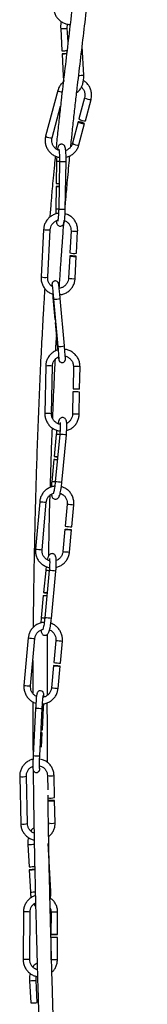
# Model space of a CAD drawing. Header units: millimetres. Extents: x 439 to 897, y 326 to 622.
# Tile 4 of 23: x 480.67 to 485.67, y 394.44 to 433.12. Entities that reach past the tile are written whole.
import ezdxf

# ---------------------------------------------------------------- set-up
doc = ezdxf.new("R2010")
doc.units = ezdxf.units.MM

msp = doc.modelspace()

# ---------------------------------------------------------------- linework, layer by layer
at = {"color": 7, "linetype": 'Continuous', "lineweight": 25}
for p, q in [((482.272, 432.766), (482.318, 431.893)), ((482.56, 432.235), (482.532, 432.779)), ((483.174, 430.937), (483.114, 432.068)), ((482.324, 431.774), (482.37, 430.898)), ((482.159, 430.332), (481.683, 428.543)), ((481.935, 428.476), (482.266, 429.722)), ((483.212, 430.05), (482.99, 429.215)), ((483.241, 429.148), (483.464, 429.984)), ((482.96, 429.1), (482.736, 428.261)), ((482.988, 428.194), (483.211, 429.033)), ((482.112, 427.558), (482.098, 426.685)), ((482.112, 427.558), (482.113, 427.558)), ((482.225, 427.548), (482.194, 425.678)), ((482.225, 427.547), (482.225, 427.548)), ((482.454, 425.674), (482.485, 427.543)), ((482.096, 426.565), (482.081, 425.688)), ((482.195, 425.678), (482.194, 425.678)), ((481.601, 424.873), (481.502, 423.009)), ((481.762, 422.995), (481.861, 424.859)), ((481.861, 424.859), (481.861, 424.859)), ((482.679, 424.825), (482.632, 423.954)), ((482.892, 423.94), (482.938, 424.811)), ((482.626, 423.834), (482.579, 422.96)), ((482.839, 422.946), (482.886, 423.82)), ((481.97, 422.203), (482.048, 421.335)), ((481.994, 422.135), (482.161, 420.276)), ((481.994, 422.135), (481.994, 422.135)), ((482.42, 420.299), (482.253, 422.158)), ((482.059, 421.216), (482.137, 420.345)), ((481.685, 419.51), (481.653, 417.642)), ((481.913, 417.638), (481.945, 419.505)), ((482.771, 419.486), (482.756, 418.614)), ((483.015, 418.609), (483.031, 419.482)), ((482.753, 418.494), (482.738, 417.619)), ((482.998, 417.614), (483.013, 418.49)), ((482.097, 416.824), (482.014, 415.955)), ((482.237, 416.827), (482.061, 414.965)), ((482.097, 416.824), (482.098, 416.824)), ((482.238, 416.827), (482.237, 416.827)), ((482.32, 414.941), (482.496, 416.802)), ((482.003, 415.835), (481.92, 414.963)), ((482.062, 414.966), (482.061, 414.965)), ((481.449, 414.182), (481.282, 412.32)), ((481.54, 412.296), (481.708, 414.159)), ((482.528, 414.085), (482.449, 413.215)), ((482.708, 413.192), (482.787, 414.062)), ((482.439, 413.096), (482.36, 412.223)), ((482.619, 412.199), (482.698, 413.072)), ((481.684, 411.479), (481.602, 410.609)), ((481.825, 411.481), (481.648, 409.62)), ((481.684, 411.479), (481.685, 411.479)), ((481.826, 411.481), (481.825, 411.481)), ((481.907, 409.595), (482.083, 411.457)), ((481.59, 410.49), (481.508, 409.617)), ((481.65, 409.62), (481.648, 409.62)), ((481.001, 408.828), (480.833, 406.966)), ((481.092, 406.942), (481.26, 408.805)), ((482.079, 408.731), (482.001, 407.861)), ((482.26, 407.838), (482.338, 408.708)), ((481.99, 407.742), (481.911, 406.869)), ((482.17, 406.845), (482.249, 407.718)), ((481.289, 406.076), (481.193, 404.209)), ((481.452, 404.195), (481.549, 406.062)), ((481.556, 405.219), (481.601, 406.091)), ((481.52, 404.533), (481.549, 405.099)), ((481.753, 403.422), (481.765, 402.859)), ((482.032, 402.558), (482.013, 403.428)), ((480.665, 403.391), (480.707, 401.53)), ((480.967, 401.536), (480.925, 403.397)), ((481.771, 402.616), (481.772, 402.552)), ((482.054, 401.566), (482.035, 402.439)), ((480.984, 400.713), (481.03, 399.84)), ((481.885, 398.884), (481.787, 400.752)), ((481.036, 399.721), (481.082, 398.845)), ((480.809, 398.065), (480.799, 396.195)), ((481.059, 396.194), (481.069, 398.064)), ((481.218, 398.376), (481.289, 398.286)), ((481.893, 398.059), (481.889, 397.185)), ((482.149, 397.184), (482.153, 398.058)), ((481.888, 397.065), (481.884, 396.189)), ((482.144, 396.188), (482.148, 397.064)), ((481.05, 395.363), (481.096, 394.49)), ((481.355, 394.504), (481.309, 395.376))]:
    msp.add_line(p, q, dxfattribs=at)
at = {"color": 8, "linetype": 'Continuous', "lineweight": 25, "flags": 128}
for points in [[(482.272, 432.766), (482.273, 432.766), (482.289, 432.766)], [(482.37, 430.898), (482.371, 430.898), (482.388, 430.899)], [(482.137, 420.345), (482.148, 420.342), (482.155, 420.342)], [(480.984, 400.713), (480.985, 400.713), (481.001, 400.713)], [(481.082, 398.845), (481.083, 398.845), (481.099, 398.846)], [(481.05, 395.363), (481.051, 395.363), (481.067, 395.363)]]:
    msp.add_lwpolyline(points, dxfattribs=at)
at = {"color": 7, "linetype": 'Continuous', "lineweight": 25, "flags": 128}
for points in [[(482.318, 431.893), (482.319, 431.893), (482.335, 431.894)], [(482.508, 431.784), (482.488, 431.783), (482.437, 431.78), (482.389, 431.777), (482.351, 431.775), (482.329, 431.774), (482.325, 431.774), (482.342, 431.774)], [(483.091, 429.084), (483.042, 429.095), (483, 429.103), (482.971, 429.104), (482.96, 429.1), (482.967, 429.091), (482.992, 429.078), (483.032, 429.063), (483.079, 429.049), (483.128, 429.037), (483.17, 429.03), (483.199, 429.029), (483.211, 429.033), (483.203, 429.042), (483.178, 429.055), (483.138, 429.07), (483.091, 429.084)], [(482.737, 423.835), (482.69, 423.837), (482.652, 423.837), (482.63, 423.835), (482.627, 423.833), (482.644, 423.829), (482.678, 423.825), (482.724, 423.822), (482.774, 423.819), (482.822, 423.817), (482.86, 423.817), (482.882, 423.819), (482.884, 423.821), (482.867, 423.825), (482.834, 423.829), (482.788, 423.832), (482.737, 423.835)], [(482.048, 421.335), (482.059, 421.333), (482.066, 421.333)], [(482.076, 421.222), (482.068, 421.22), (482.059, 421.216)], [(482.059, 421.216), (482.07, 421.214), (482.076, 421.213)], [(482.874, 418.606), (482.825, 418.607), (482.786, 418.609), (482.761, 418.612), (482.756, 418.614), (482.77, 418.617), (482.802, 418.618), (482.847, 418.618), (482.897, 418.618), (482.946, 418.616), (482.985, 418.614), (483.01, 418.611), (483.015, 418.609), (483.001, 418.607), (482.969, 418.605), (482.924, 418.605), (482.874, 418.606)], [(482.553, 413.085), (482.505, 413.09), (482.467, 413.093), (482.444, 413.095), (482.44, 413.096), (482.455, 413.094), (482.488, 413.091), (482.533, 413.087), (482.583, 413.083), (482.631, 413.078), (482.67, 413.075), (482.693, 413.073), (482.697, 413.072), (482.681, 413.074), (482.649, 413.077), (482.604, 413.081), (482.553, 413.085)], [(482.105, 407.731), (482.057, 407.736), (482.018, 407.739), (481.995, 407.741), (481.991, 407.741), (482.006, 407.74), (482.039, 407.737), (482.084, 407.733), (482.134, 407.728), (482.182, 407.724), (482.221, 407.721), (482.244, 407.719), (482.248, 407.718), (482.233, 407.72), (482.2, 407.723), (482.155, 407.727), (482.105, 407.731)], [(481.613, 406.508), (481.612, 406.579), (481.606, 406.639), (481.599, 406.665), (481.588, 406.69), (481.566, 406.719), (481.53, 406.744), (481.484, 406.757), (481.433, 406.751), (481.398, 406.733), (481.374, 406.712), (481.359, 406.69), (481.35, 406.673), (481.344, 406.655), (481.337, 406.627), (481.326, 406.554), (481.317, 406.47), (481.307, 406.36), (481.298, 406.237), (481.291, 406.112), (481.289, 406.076), (481.289, 406.076)], [(481.499, 405.098), (481.507, 405.098), (481.537, 405.098), (481.549, 405.099), (481.542, 405.1), (481.516, 405.103), (481.499, 405.104)], [(481.896, 402.448), (481.847, 402.445), (481.807, 402.442), (481.782, 402.437), (481.775, 402.432), (481.788, 402.428), (481.819, 402.425), (481.863, 402.424), (481.913, 402.424), (481.962, 402.426), (482.003, 402.43), (482.028, 402.435), (482.035, 402.439), (482.022, 402.444), (481.991, 402.447), (481.947, 402.448), (481.896, 402.448)], [(481.03, 399.84), (481.031, 399.84), (481.047, 399.841)], [(481.258, 399.733), (481.245, 399.732), (481.199, 399.73), (481.149, 399.727), (481.101, 399.724), (481.063, 399.722), (481.04, 399.721), (481.037, 399.721), (481.053, 399.721)], [(482.006, 397.184), (481.957, 397.184), (481.918, 397.185), (481.894, 397.185), (481.89, 397.185), (481.904, 397.186), (481.937, 397.186), (481.981, 397.186), (482.032, 397.185), (482.08, 397.185), (482.12, 397.185), (482.143, 397.184), (482.148, 397.184), (482.133, 397.184), (482.101, 397.184), (482.056, 397.184), (482.006, 397.184)], [(481.096, 394.49), (481.097, 394.49), (481.113, 394.491)]]:
    msp.add_lwpolyline(points, dxfattribs=at)
at = {"color": 8, "linetype": 'Continuous', "lineweight": 25}
for centre, radius, start, end in [((481.613, 447.68), 14.929, 272.5965, 273.5276), ((482.283, 445.468), 14.558, 272.7359, 273.5096), ((482.378, 430.661), 0.395, 236.4976, 262.9789), ((483.416, 430.311), 0.331, 232.0104, 278.2379), ((481.89, 428.813), 0.341, 232.6581, 277.5433), ((482.94, 428.521), 0.33, 231.9288, 278.2726), ((482.291, 432.549), 4.995, 267.9503, 269.2354), ((482.467, 434.509), 6.966, 268.0156, 270.1485), ((482.229, 429.315), 3.629, 267.6601, 269.4059), ((482.436, 432.641), 6.968, 268.0158, 270.1482), ((481.776, 425.696), 0.842, 258.0408, 275.8126), ((482.852, 425.646), 0.84, 258.0627, 275.8648), ((481.675, 423.821), 0.83, 257.9511, 275.9663), ((482.753, 423.78), 0.838, 258.0353, 275.8807), ((482.05, 422.954), 0.821, 266.067, 284.2767), ((482.217, 421.098), 0.824, 266.084, 284.2434), ((481.799, 418.581), 0.936, 81.0187, 96.9908), ((482.884, 418.538), 0.955, 81.1812, 96.8248), ((481.767, 416.715), 0.935, 81.0068, 96.998), ((482.852, 416.669), 0.956, 81.1868, 96.8154), ((481.9, 413.585), 3.246, 84.0578, 86.5043), ((482.007, 413.046), 3.788, 82.585, 86.5023), ((481.802, 412.627), 2.339, 83.6673, 87.0856), ((481.831, 411.186), 3.786, 82.584, 86.5028), ((486.43, 468.008), 54.056, 264.7131, 264.9886), ((487.596, 468.883), 55.031, 264.7155, 264.9862), ((486.267, 466.197), 54.108, 264.7131, 264.9885), ((487.425, 466.982), 54.993, 264.7154, 264.9863), ((481.487, 408.239), 3.246, 84.0578, 86.5043), ((481.595, 407.701), 3.788, 82.585, 86.5023), ((481.389, 407.281), 2.339, 83.6673, 87.0856), ((481.419, 405.84), 3.786, 82.584, 86.5028), ((485.982, 462.654), 54.056, 264.7131, 264.9886), ((487.148, 463.529), 55.031, 264.7155, 264.9862), ((485.818, 460.843), 54.108, 264.7131, 264.9885), ((486.976, 461.628), 54.993, 264.7154, 264.9863), ((481.501, 407.659), 1.597, 262.3797, 271.7171), ((481.574, 406.389), 0.3, 265.7133, 275.1449), ((481.405, 405.797), 1.602, 262.3913, 271.6984), ((481.872, 403.916), 0.508, 256.4561, 286.1253), ((480.785, 403.871), 0.495, 256.0383, 286.5126), ((480.826, 402.01), 0.495, 256.0391, 286.5171), ((481.913, 402.052), 0.506, 256.3986, 286.1576), ((480.325, 415.627), 14.929, 272.5965, 273.5276), ((479.775, 426.224), 27.41, 272.7695, 273.1392), ((481.742, 400.919), 2.039, 272.9223, 274.0393), ((480.893, 388.936), 9.129, 88.8934, 90.5253), ((481.976, 388.751), 9.309, 88.9089, 90.5092), ((480.883, 387.082), 9.113, 88.8916, 90.5263), ((481.954, 385.246), 10.943, 89.0054, 90.2134), ((480.391, 410.277), 14.929, 272.5965, 273.5276)]:
    msp.add_arc(centre, radius, start, end, dxfattribs=at)
at = {"color": 7, "linetype": 'Continuous', "lineweight": 25}
for centre, radius, start, end in [((480.985, 459.785), 27.924, 272.7723, 273.1551), ((481.028, 458.929), 27.186, 272.7692, 273.1188), ((483.194, 429.475), 0.33, 231.9288, 278.2726), ((482.248, 430.361), 3.68, 267.663, 269.4226), ((482.275, 431.563), 5.002, 267.9507, 269.237), ((482.136, 423.971), 2.594, 88.3913, 90.8719), ((482.806, 424.773), 0.838, 258.0348, 275.8826), ((482.867, 417.546), 0.954, 81.1769, 96.8326), ((481.884, 413.498), 2.34, 83.666, 87.0856), ((481.817, 412.715), 3.246, 84.0578, 86.5043), ((482.286, 417.779), 1.844, 261.5589, 265.8663), ((487.51, 467.921), 54.94, 264.7152, 264.9864), ((481.472, 408.152), 2.34, 83.666, 87.0856), ((481.405, 407.37), 3.246, 84.0578, 86.5043), ((481.874, 412.433), 1.844, 261.5589, 265.8663), ((487.061, 462.567), 54.94, 264.7152, 264.9864), ((481.528, 405.527), 0.309, 265.6653, 275.0494), ((481.891, 403.044), 0.506, 256.3986, 286.1576), ((479.736, 426.97), 27.161, 272.7669, 273.206), ((479.732, 427.037), 27.348, 272.7681, 273.1968), ((481.971, 387.772), 9.294, 88.9079, 90.5108), ((480.441, 409.331), 14.855, 272.5947, 273.5304)]:
    msp.add_arc(centre, radius, start, end, dxfattribs=at)
for points, knots in [([(482.669, 428.124), (482.687, 428.305), (482.727, 428.7), (482.792, 429.299), (482.861, 429.92), (482.951, 430.693), (483.061, 431.621), (483.193, 432.722), (483.324, 433.829), (483.454, 434.955), (483.58, 436.106), (483.711, 437.356), (483.845, 438.707), (483.983, 440.155), (484.117, 441.623), (484.263, 443.223), (484.422, 444.933), (484.605, 446.731), (484.806, 448.477), (485.014, 450.055), (485.215, 451.486), (485.395, 452.798), (485.551, 454.14), (485.645, 455.377), (485.676, 456.508), (485.655, 457.525), (485.577, 458.572), (485.431, 459.632), (485.222, 460.674), (484.97, 461.627), (484.704, 462.477), (484.448, 463.234), (484.252, 463.866), (484.139, 464.288), (484.108, 464.471), (484.101, 464.511)], [0, 0, 0, 0, 0.016768, 0.03667, 0.0559, 0.074505, 0.10824, 0.140403, 0.17158, 0.202446, 0.233498, 0.265023, 0.302922, 0.341776, 0.381386, 0.421117, 0.470863, 0.519292, 0.566089, 0.611419, 0.646397, 0.681427, 0.717166, 0.754319, 0.780385, 0.807486, 0.835512, 0.864231, 0.893051, 0.920569, 0.943382, 0.964815, 0.985055, 0.996789, 1, 1, 1, 1]), ([(484.054, 462.617), (484.119, 462.418), (484.308, 461.85), (484.579, 460.915), (484.825, 459.798), (484.992, 458.688), (485.083, 457.583), (485.108, 456.445), (485.069, 455.287), (484.973, 454.111), (484.842, 452.974), (484.692, 451.857), (484.535, 450.743), (484.355, 449.427), (484.161, 447.888), (483.967, 446.113), (483.788, 444.29), (483.63, 442.568), (483.485, 440.965), (483.349, 439.506), (483.211, 438.073), (483.075, 436.74), (482.942, 435.509), (482.814, 434.374), (482.683, 433.262), (482.552, 432.161), (482.419, 431.054), (482.309, 430.11), (482.22, 429.313), (482.152, 428.682), (482.109, 428.257), (482.088, 428.046)], [0, 0, 0, 0, 0.017781, 0.050871, 0.082365, 0.114256, 0.145402, 0.17556, 0.20994, 0.242762, 0.274705, 0.306166, 0.33756, 0.36926, 0.417849, 0.468058, 0.519732, 0.572595, 0.614433, 0.655784, 0.696111, 0.735529, 0.768335, 0.800803, 0.833361, 0.866675, 0.901423, 0.938141, 0.958468, 0.979507, 1, 1, 1, 1]), ([(481.995, 433.583), (481.997, 433.555), (482.002, 433.478), (482.035, 433.356), (482.101, 433.226), (482.195, 433.113), (482.311, 433.023), (482.443, 432.962), (482.557, 432.931), (482.625, 432.932), (482.644, 432.932)], [0, 0, 0, 0, 0.083355, 0.226689, 0.370173, 0.513621, 0.657047, 0.80047, 0.943914, 1, 1, 1, 1]), ([(482.293, 433.044), (482.286, 433.011), (482.272, 432.936), (482.269, 432.84), (482.272, 432.78), (482.272, 432.766)], [0, 0, 0, 0, 0.372515, 0.8518729, 1, 1, 1, 1]), ([(482.532, 432.779), (482.531, 432.799), (482.529, 432.856), (482.535, 432.909), (482.538, 432.944)], [0, 0, 0, 0, 0.357821, 1, 1, 1, 1]), ([(482.37, 430.898), (482.372, 430.873), (482.377, 430.801), (482.391, 430.733), (482.4, 430.689)], [0, 0, 0, 0, 0.357733, 1, 1, 1, 1]), ([(482.902, 430.268), (482.906, 430.269), (482.939, 430.278), (482.992, 430.322), (483.057, 430.396), (483.111, 430.497), (483.15, 430.619), (483.172, 430.755), (483.177, 430.863), (483.174, 430.923), (483.174, 430.937)], [0, 0, 0, 0, 0.019843, 0.156907, 0.302122, 0.460763, 0.628045, 0.795092, 0.951628, 1, 1, 1, 1]), ([(482.375, 430.668), (482.343, 430.639), (482.276, 430.577), (482.202, 430.461), (482.173, 430.374), (482.159, 430.332)], [0, 0, 0, 0, 0.317268, 0.67483, 1, 1, 1, 1]), ([(483.464, 429.984), (483.47, 430.011), (483.487, 430.085), (483.489, 430.211), (483.461, 430.355), (483.402, 430.489), (483.315, 430.606), (483.234, 430.686), (483.177, 430.716), (483.164, 430.723)], [0, 0, 0, 0, 0.098743, 0.268235, 0.437937, 0.607679, 0.777496, 0.94741, 1, 1, 1, 1]), ([(483.087, 430.46), (483.089, 430.459), (483.123, 430.436), (483.169, 430.369), (483.216, 430.266), (483.232, 430.155), (483.219, 430.084), (483.212, 430.05)], [0, 0, 0, 0, 0.016428, 0.267208, 0.518231, 0.76966, 1, 1, 1, 1]), ([(481.683, 428.543), (481.677, 428.515), (481.66, 428.441), (481.658, 428.315), (481.686, 428.172), (481.745, 428.037), (481.831, 427.919), (481.941, 427.82), (482.069, 427.751), (482.167, 427.714), (482.22, 427.71), (482.224, 427.71)], [0, 0, 0, 0, 0.07574, 0.205748, 0.335917, 0.466116, 0.596373, 0.726704, 0.857111, 0.987582, 1, 1, 1, 1]), ([(482.208, 427.983), (482.187, 427.99), (482.13, 428.007), (482.05, 428.067), (481.977, 428.155), (481.932, 428.26), (481.915, 428.371), (481.928, 428.442), (481.935, 428.476)], [0, 0, 0, 0, 0.102442, 0.284783, 0.467141, 0.649676, 0.832505, 1, 1, 1, 1]), ([(482.485, 427.543), (482.485, 427.567), (482.486, 427.635), (482.485, 427.746), (482.48, 427.868), (482.472, 427.974), (482.46, 428.063), (482.448, 428.117), (482.421, 428.169), (482.385, 428.204), (482.337, 428.226), (482.283, 428.227), (482.237, 428.209), (482.204, 428.182), (482.183, 428.152), (482.168, 428.119), (482.155, 428.076), (482.147, 428.033), (482.143, 428.008)], [0, 0, 0, 0, 0.0489862, 0.1427768, 0.2370333, 0.3322227, 0.4299084, 0.5372745, 0.5843358, 0.622954, 0.6628985, 0.7033858, 0.741137, 0.7741007, 0.8074618, 0.8494832, 0.9125954, 1, 1, 1, 1]), ([(482.736, 428.261), (482.731, 428.245), (482.715, 428.193), (482.667, 428.111), (482.584, 428.034), (482.515, 427.99), (482.474, 427.982), (482.47, 427.981)], [0, 0, 0, 0, 0.127943, 0.409184, 0.691073, 0.97266, 1, 1, 1, 1]), ([(482.484, 427.716), (482.49, 427.717), (482.544, 427.723), (482.64, 427.765), (482.764, 427.842), (482.867, 427.946), (482.945, 428.065), (482.974, 428.153), (482.988, 428.194)], [0, 0, 0, 0, 0.022569, 0.221835, 0.421021, 0.620099, 0.819061, 1, 1, 1, 1]), ([(482.199, 428.031), (482.2, 428.031), (482.2, 428.029), (482.206, 428.003), (482.213, 427.952), (482.219, 427.872), (482.224, 427.767), (482.226, 427.655), (482.225, 427.58), (482.225, 427.548)], [0, 0, 0, 0, 0.061806, 0.177754, 0.323241, 0.491703, 0.671502, 0.856106, 1, 1, 1, 1]), ([(482.059, 427.76), (482.048, 427.642), (482.019, 427.353), (481.979, 426.923), (481.941, 426.503), (481.913, 426.179), (481.89, 425.901), (481.868, 425.638), (481.853, 425.451), (481.845, 425.358)], [0, 0, 0, 0, 0.150376, 0.36921, 0.543643, 0.675878, 0.772757, 0.886813, 1, 1, 1, 1]), ([(482.118, 427.739), (482.117, 427.71), (482.114, 427.652), (482.113, 427.59), (482.112, 427.558)], [0, 0, 0, 0, 0.4867262, 1, 1, 1, 1]), ([(482.457, 425.843), (482.46, 425.88), (482.47, 425.996), (482.489, 426.218), (482.517, 426.537), (482.553, 426.939), (482.592, 427.359), (482.62, 427.642), (482.633, 427.766)], [0, 0, 0, 0, 0.0570591, 0.176494, 0.3414846, 0.5508726, 0.8025511, 1, 1, 1, 1]), ([(482.188, 425.506), (482.163, 425.504), (482.09, 425.496), (481.975, 425.45), (481.851, 425.372), (481.747, 425.268), (481.668, 425.144), (481.616, 425.01), (481.606, 424.917), (481.601, 424.873)], [0, 0, 0, 0, 0.080962, 0.236186, 0.391497, 0.546916, 0.702442, 0.858056, 1, 1, 1, 1]), ([(482.081, 425.688), (482.081, 425.665), (482.08, 425.597), (482.08, 425.526), (482.082, 425.486), (482.082, 425.485)], [0, 0, 0, 0, 0.337626, 0.984056, 1, 1, 1, 1]), ([(482.101, 425.213), (482.103, 425.2), (482.108, 425.154), (482.118, 425.115), (482.145, 425.063), (482.181, 425.027), (482.229, 425.006), (482.283, 425.005), (482.329, 425.022), (482.362, 425.049), (482.383, 425.079), (482.398, 425.113), (482.412, 425.159), (482.425, 425.228), (482.437, 425.328), (482.446, 425.446), (482.452, 425.565), (482.453, 425.642), (482.454, 425.674)], [0, 0, 0, 0, 0.0434217, 0.1536797, 0.2020085, 0.2416668, 0.2826872, 0.324265, 0.363033, 0.3968846, 0.4311442, 0.4742974, 0.5391095, 0.6405279, 0.7351425, 0.8345454, 0.9318093, 1, 1, 1, 1]), ([(482.194, 425.678), (482.194, 425.656), (482.192, 425.591), (482.188, 425.486), (482.18, 425.375), (482.17, 425.287), (482.161, 425.231), (482.154, 425.204), (482.154, 425.205), (482.154, 425.205)], [0, 0, 0, 0, 0.098863, 0.28783, 0.476198, 0.662117, 0.821096, 0.949106, 1, 1, 1, 1]), ([(482.938, 424.811), (482.939, 424.839), (482.94, 424.916), (482.916, 425.04), (482.86, 425.175), (482.776, 425.295), (482.667, 425.392), (482.556, 425.46), (482.478, 425.481), (482.447, 425.489)], [0, 0, 0, 0, 0.092879, 0.253062, 0.41341, 0.573662, 0.733803, 0.893838, 1, 1, 1, 1]), ([(481.861, 424.859), (481.862, 424.877), (481.867, 424.932), (481.897, 425.022), (481.961, 425.119), (482.048, 425.192), (482.127, 425.235), (482.175, 425.241), (482.186, 425.243)], [0, 0, 0, 0, 0.096417, 0.306568, 0.517103, 0.727589, 0.938221, 1, 1, 1, 1]), ([(482.218, 422.57), (482.224, 422.671), (482.243, 422.974), (482.276, 423.466), (482.316, 424.041), (482.356, 424.577), (482.386, 424.971), (482.403, 425.181), (482.407, 425.23)], [0, 0, 0, 0, 0.1108015, 0.3327844, 0.5479017, 0.7562879, 0.9434522, 1, 1, 1, 1]), ([(482.423, 425.223), (482.442, 425.216), (482.497, 425.196), (482.572, 425.132), (482.638, 425.039), (482.676, 424.933), (482.678, 424.86), (482.679, 424.825)], [0, 0, 0, 0, 0.124249, 0.348267, 0.572196, 0.795789, 1, 1, 1, 1]), ([(481.502, 423.009), (481.502, 422.98), (481.5, 422.903), (481.524, 422.779), (481.58, 422.644), (481.665, 422.524), (481.773, 422.427), (481.879, 422.362), (481.95, 422.342), (481.975, 422.336)], [0, 0, 0, 0, 0.094852, 0.258439, 0.422193, 0.58585, 0.749392, 0.912828, 1, 1, 1, 1]), ([(481.935, 422.64), (481.913, 422.656), (481.86, 422.694), (481.803, 422.781), (481.764, 422.886), (481.762, 422.96), (481.762, 422.995)], [0, 0, 0, 0, 0.197039, 0.472929, 0.748405, 1, 1, 1, 1]), ([(482.253, 422.158), (482.251, 422.181), (482.245, 422.247), (482.234, 422.357), (482.222, 422.478), (482.212, 422.582), (482.202, 422.665), (482.196, 422.713), (482.193, 422.736), (482.19, 422.749), (482.186, 422.765), (482.178, 422.785), (482.161, 422.81), (482.132, 422.836), (482.092, 422.853), (482.045, 422.855), (482.002, 422.841), (481.97, 422.818), (481.951, 422.793), (481.939, 422.769), (481.934, 422.75), (481.932, 422.737), (481.931, 422.727), (481.931, 422.714), (481.932, 422.692), (481.933, 422.669), (481.935, 422.641), (481.935, 422.64)], [0, 0, 0, 0, 0.046201, 0.1346062, 0.223198, 0.3118993, 0.400881, 0.4907194, 0.5375015, 0.5686096, 0.5836948, 0.5978314, 0.6199676, 0.6451301, 0.6747749, 0.7064628, 0.7385446, 0.7638714, 0.7851542, 0.8031812, 0.8176152, 0.8286216, 0.8402595, 0.8595364, 0.9087004, 0.9956926, 1, 1, 1, 1]), ([(482.579, 422.96), (482.578, 422.943), (482.573, 422.887), (482.543, 422.797), (482.479, 422.701), (482.392, 422.626), (482.302, 422.58), (482.241, 422.573), (482.218, 422.57)], [0, 0, 0, 0, 0.0901669, 0.2866942, 0.4835801, 0.6804203, 0.8773977, 1, 1, 1, 1]), ([(482.238, 422.311), (482.268, 422.314), (482.346, 422.322), (482.466, 422.369), (482.589, 422.447), (482.693, 422.551), (482.772, 422.675), (482.824, 422.809), (482.834, 422.902), (482.839, 422.946)], [0, 0, 0, 0, 0.094423, 0.247372, 0.400409, 0.553552, 0.7068, 0.860135, 1, 1, 1, 1]), ([(481.646, 422.56), (481.64, 422.468), (481.62, 422.151), (481.587, 421.593), (481.539, 420.737), (481.485, 419.691), (481.428, 418.451), (481.376, 417.166), (481.331, 415.885), (481.292, 414.618), (481.259, 413.375), (481.232, 412.133), (481.211, 410.9), (481.197, 409.935), (481.193, 409.384), (481.191, 409.237)], [0, 0, 0, 0, 0.02132, 0.073698, 0.127766, 0.216257, 0.309167, 0.404778, 0.501712, 0.593749, 0.686493, 0.779666, 0.872972, 0.966084, 1, 1, 1, 1]), ([(481.936, 422.692), (481.936, 422.692), (481.936, 422.693), (481.938, 422.681), (481.942, 422.649), (481.95, 422.586), (481.959, 422.494), (481.971, 422.382), (481.982, 422.259), (481.99, 422.175), (481.994, 422.135)], [0, 0, 0, 0, 0.016021, 0.092118, 0.213778, 0.363886, 0.523696, 0.68602, 0.849091, 1, 1, 1, 1]), ([(481.958, 422.341), (481.958, 422.34), (481.962, 422.297), (481.966, 422.25), (481.97, 422.203)], [0, 0, 0, 0, 0.026773, 1, 1, 1, 1]), ([(482.078, 420.107), (482.081, 420.167), (482.09, 420.357), (482.101, 420.543), (482.108, 420.67)], [0, 0, 0, 0, 0.318566, 1, 1, 1, 1]), ([(482.156, 420.138), (482.118, 420.124), (482.033, 420.095), (481.918, 420.014), (481.817, 419.908), (481.742, 419.782), (481.695, 419.647), (481.688, 419.554), (481.685, 419.51)], [0, 0, 0, 0, 0.146965, 0.320568, 0.494154, 0.667741, 0.841352, 1, 1, 1, 1]), ([(482.137, 420.345), (482.139, 420.322), (482.145, 420.256), (482.152, 420.184), (482.156, 420.141), (482.156, 420.138)], [0, 0, 0, 0, 0.325414, 0.948091, 1, 1, 1, 1]), ([(482.161, 420.276), (482.163, 420.254), (482.169, 420.188), (482.178, 420.083), (482.187, 419.971), (482.193, 419.88), (482.197, 419.82), (482.198, 419.79), (482.198, 419.789), (482.198, 419.789)], [0, 0, 0, 0, 0.093452, 0.272207, 0.4511, 0.62953, 0.80669, 0.943534, 1, 1, 1, 1]), ([(482.184, 419.868), (482.185, 419.859), (482.189, 419.822), (482.193, 419.791), (482.197, 419.766), (482.199, 419.754), (482.204, 419.738), (482.212, 419.718), (482.229, 419.692), (482.258, 419.667), (482.298, 419.65), (482.345, 419.648), (482.388, 419.661), (482.419, 419.685), (482.439, 419.71), (482.45, 419.734), (482.456, 419.753), (482.457, 419.766), (482.458, 419.776), (482.459, 419.789), (482.458, 419.81), (482.456, 419.856), (482.45, 419.938), (482.442, 420.043), (482.431, 420.165), (482.424, 420.254), (482.42, 420.299)], [0, 0, 0, 0, 0.028638, 0.119729, 0.167164, 0.198705, 0.214001, 0.228335, 0.25078, 0.276293, 0.306351, 0.338481, 0.37101, 0.39669, 0.41827, 0.436548, 0.451184, 0.462344, 0.474144, 0.49369, 0.543539, 0.631745, 0.72594, 0.816659, 0.906711, 1, 1, 1, 1]), ([(483.031, 419.482), (483.03, 419.51), (483.029, 419.587), (483, 419.71), (482.939, 419.844), (482.85, 419.961), (482.738, 420.058), (482.608, 420.125), (482.503, 420.16), (482.443, 420.162), (482.432, 420.163)], [0, 0, 0, 0, 0.08508, 0.231539, 0.378211, 0.524913, 0.671624, 0.818325, 0.965, 1, 1, 1, 1]), ([(481.945, 419.505), (481.946, 419.523), (481.949, 419.578), (481.976, 419.669), (482.037, 419.766), (482.109, 419.835), (482.164, 419.859), (482.184, 419.868)], [0, 0, 0, 0, 0.113006, 0.360182, 0.608085, 0.856217, 1, 1, 1, 1]), ([(481.959, 417.445), (481.978, 417.925), (482.009, 418.708), (482.048, 419.483), (482.063, 419.783)], [0, 0, 0, 0, 0.613092, 1, 1, 1, 1]), ([(482.452, 419.899), (482.452, 419.899), (482.49, 419.895), (482.561, 419.859), (482.654, 419.792), (482.723, 419.698), (482.765, 419.594), (482.769, 419.521), (482.771, 419.486)], [0, 0, 0, 0, 0.0001045, 0.2042288, 0.4081775, 0.6119599, 0.815632, 1, 1, 1, 1]), ([(481.653, 417.642), (481.653, 417.614), (481.655, 417.537), (481.683, 417.413), (481.744, 417.28), (481.833, 417.162), (481.945, 417.066), (482.075, 416.999), (482.178, 416.964), (482.237, 416.962), (482.247, 416.961)], [0, 0, 0, 0, 0.085491, 0.232656, 0.380037, 0.527446, 0.674865, 0.822274, 0.969657, 1, 1, 1, 1]), ([(482.25, 417.223), (482.244, 417.224), (482.199, 417.227), (482.122, 417.264), (482.03, 417.332), (481.961, 417.426), (481.919, 417.53), (481.915, 417.603), (481.913, 417.638)], [0, 0, 0, 0, 0.0341427, 0.2313182, 0.4283242, 0.6251695, 0.8219082, 1, 1, 1, 1]), ([(482.496, 416.802), (482.498, 416.826), (482.504, 416.894), (482.511, 417.005), (482.514, 417.127), (482.512, 417.234), (482.504, 417.316), (482.492, 417.373), (482.468, 417.423), (482.429, 417.464), (482.375, 417.487), (482.319, 417.486), (482.272, 417.467), (482.239, 417.438), (482.215, 417.404), (482.193, 417.357), (482.176, 417.309), (482.166, 417.263), (482.163, 417.252)], [0, 0, 0, 0, 0.0482177, 0.1405599, 0.2334704, 0.3276029, 0.4250493, 0.5077616, 0.5622254, 0.605794, 0.6492508, 0.6925261, 0.731329, 0.7681175, 0.8109669, 0.8691689, 0.9690536, 1, 1, 1, 1]), ([(482.738, 417.619), (482.737, 417.601), (482.734, 417.546), (482.707, 417.455), (482.646, 417.358), (482.577, 417.291), (482.525, 417.267), (482.508, 417.26)], [0, 0, 0, 0, 0.115453, 0.367983, 0.621255, 0.87476, 1, 1, 1, 1]), ([(482.509, 416.979), (482.554, 416.994), (482.645, 417.026), (482.765, 417.11), (482.866, 417.216), (482.941, 417.342), (482.988, 417.477), (482.995, 417.57), (482.998, 417.614)], [0, 0, 0, 0, 0.166618, 0.336221, 0.505808, 0.675396, 0.845007, 1, 1, 1, 1]), ([(481.867, 414.746), (481.878, 415.128), (481.901, 415.903), (481.93, 416.68), (481.945, 417.074)], [0, 0, 0, 0, 0.493369, 1, 1, 1, 1]), ([(482.116, 416.991), (482.114, 416.974), (482.106, 416.921), (482.1, 416.864), (482.097, 416.824)], [0, 0, 0, 0, 0.313739, 1, 1, 1, 1]), ([(482.243, 417.291), (482.243, 417.29), (482.244, 417.288), (482.248, 417.259), (482.252, 417.205), (482.254, 417.122), (482.251, 417.016), (482.245, 416.914), (482.239, 416.849), (482.237, 416.827)], [0, 0, 0, 0, 0.073637, 0.196402, 0.34788, 0.521628, 0.706838, 0.897118, 1, 1, 1, 1]), ([(482.04, 414.789), (482.022, 414.787), (481.955, 414.783), (481.845, 414.743), (481.718, 414.671), (481.61, 414.571), (481.526, 414.451), (481.47, 414.319), (481.456, 414.226), (481.449, 414.182)], [0, 0, 0, 0, 0.060171, 0.219007, 0.377855, 0.536739, 0.695677, 0.854677, 1, 1, 1, 1]), ([(481.92, 414.963), (481.918, 414.94), (481.912, 414.872), (481.907, 414.801), (481.906, 414.76), (481.906, 414.758)], [0, 0, 0, 0, 0.335892, 0.979163, 1, 1, 1, 1]), ([(481.911, 414.48), (481.912, 414.469), (481.915, 414.432), (481.925, 414.393), (481.948, 414.342), (481.988, 414.301), (482.041, 414.278), (482.098, 414.279), (482.144, 414.299), (482.178, 414.328), (482.202, 414.361), (482.224, 414.408), (482.245, 414.475), (482.269, 414.575), (482.29, 414.692), (482.307, 414.818), (482.316, 414.902), (482.32, 414.941)], [0, 0, 0, 0, 0.037952, 0.125835, 0.183704, 0.229996, 0.276169, 0.32215, 0.363378, 0.402467, 0.447995, 0.509835, 0.615964, 0.713295, 0.815482, 0.914803, 1, 1, 1, 1]), ([(482.061, 414.965), (482.059, 414.943), (482.052, 414.879), (482.039, 414.775), (482.021, 414.664), (482.003, 414.577), (481.988, 414.521), (481.977, 414.494), (481.977, 414.495), (481.977, 414.495)], [0, 0, 0, 0, 0.098343, 0.286338, 0.473647, 0.658243, 0.815602, 0.944588, 1, 1, 1, 1]), ([(482.787, 414.062), (482.788, 414.09), (482.792, 414.167), (482.773, 414.292), (482.722, 414.43), (482.642, 414.553), (482.537, 414.656), (482.422, 414.732), (482.337, 414.758), (482.3, 414.77)], [0, 0, 0, 0, 0.090701, 0.246996, 0.403496, 0.559976, 0.716413, 0.872794, 1, 1, 1, 1]), ([(481.708, 414.159), (481.711, 414.176), (481.718, 414.231), (481.751, 414.32), (481.819, 414.413), (481.894, 414.477), (481.949, 414.497), (481.968, 414.504)], [0, 0, 0, 0, 0.114343, 0.364004, 0.614292, 0.864726, 1, 1, 1, 1]), ([(481.802, 412.055), (481.808, 412.332), (481.822, 413.105), (481.841, 413.902), (481.857, 414.423), (481.858, 414.438)], [0, 0, 0, 0, 0.350399, 0.980597, 1, 1, 1, 1]), ([(482.253, 414.512), (482.284, 414.5), (482.35, 414.473), (482.433, 414.397), (482.495, 414.301), (482.53, 414.193), (482.528, 414.12), (482.528, 414.085)], [0, 0, 0, 0, 0.1842935, 0.3933563, 0.6022274, 0.8108612, 1, 1, 1, 1]), ([(481.282, 412.32), (481.28, 412.292), (481.276, 412.215), (481.295, 412.089), (481.346, 411.952), (481.426, 411.828), (481.531, 411.725), (481.655, 411.649), (481.759, 411.606), (481.82, 411.599), (481.833, 411.598)], [0, 0, 0, 0, 0.084642, 0.230497, 0.376543, 0.522569, 0.668557, 0.814492, 0.960372, 1, 1, 1, 1]), ([(481.839, 411.861), (481.835, 411.862), (481.794, 411.868), (481.722, 411.91), (481.635, 411.983), (481.573, 412.081), (481.539, 412.188), (481.54, 412.262), (481.54, 412.296)], [0, 0, 0, 0, 0.020856, 0.220674, 0.420413, 0.619968, 0.819297, 1, 1, 1, 1]), ([(482.083, 411.457), (482.085, 411.48), (482.092, 411.548), (482.098, 411.66), (482.102, 411.782), (482.099, 411.888), (482.091, 411.971), (482.079, 412.028), (482.056, 412.078), (482.016, 412.119), (481.963, 412.142), (481.906, 412.141), (481.859, 412.121), (481.826, 412.092), (481.802, 412.058), (481.78, 412.012), (481.763, 411.962), (481.752, 411.913), (481.749, 411.9)], [0, 0, 0, 0, 0.047948, 0.139774, 0.232164, 0.32577, 0.422672, 0.504921, 0.559081, 0.602405, 0.645619, 0.688652, 0.727238, 0.763821, 0.806431, 0.864307, 0.963633, 1, 1, 1, 1]), ([(481.83, 411.945), (481.83, 411.944), (481.831, 411.942), (481.836, 411.914), (481.84, 411.859), (481.841, 411.776), (481.838, 411.67), (481.832, 411.568), (481.827, 411.504), (481.825, 411.481)], [0, 0, 0, 0, 0.073637, 0.196402, 0.34788, 0.521628, 0.706838, 0.897118, 1, 1, 1, 1]), ([(482.094, 411.602), (482.137, 411.613), (482.227, 411.638), (482.35, 411.712), (482.458, 411.811), (482.542, 411.931), (482.599, 412.063), (482.612, 412.155), (482.619, 412.199)], [0, 0, 0, 0, 0.157611, 0.328946, 0.500321, 0.671754, 0.843253, 1, 1, 1, 1]), ([(482.36, 412.223), (482.358, 412.205), (482.351, 412.15), (482.317, 412.061), (482.25, 411.969), (482.174, 411.904), (482.118, 411.884), (482.099, 411.877)], [0, 0, 0, 0, 0.113861, 0.362469, 0.611701, 0.861079, 1, 1, 1, 1]), ([(481.702, 411.636), (481.7, 411.622), (481.693, 411.572), (481.688, 411.518), (481.684, 411.479)], [0, 0, 0, 0, 0.269654, 1, 1, 1, 1]), ([(481.508, 409.617), (481.506, 409.594), (481.5, 409.526), (481.495, 409.456), (481.494, 409.416), (481.494, 409.416)], [0, 0, 0, 0, 0.341723, 0.996159, 1, 1, 1, 1]), ([(481.648, 409.62), (481.646, 409.598), (481.64, 409.534), (481.627, 409.43), (481.609, 409.319), (481.59, 409.231), (481.575, 409.175), (481.564, 409.148), (481.564, 409.149), (481.564, 409.149)], [0, 0, 0, 0, 0.098343, 0.286338, 0.473647, 0.658243, 0.815602, 0.944588, 1, 1, 1, 1]), ([(481.627, 409.438), (481.597, 409.436), (481.518, 409.432), (481.396, 409.389), (481.269, 409.316), (481.161, 409.217), (481.077, 409.096), (481.021, 408.965), (481.007, 408.872), (481.001, 408.828)], [0, 0, 0, 0, 0.095496, 0.248362, 0.401239, 0.554151, 0.707116, 0.860139, 1, 1, 1, 1]), ([(481.498, 409.141), (481.499, 409.128), (481.502, 409.088), (481.512, 409.047), (481.536, 408.996), (481.575, 408.955), (481.628, 408.932), (481.685, 408.933), (481.732, 408.953), (481.765, 408.982), (481.789, 409.016), (481.811, 409.062), (481.833, 409.129), (481.856, 409.229), (481.877, 409.346), (481.895, 409.472), (481.903, 409.556), (481.907, 409.595)], [0, 0, 0, 0, 0.045185, 0.132407, 0.18984, 0.235784, 0.281611, 0.327246, 0.368164, 0.406959, 0.452144, 0.51352, 0.618851, 0.715451, 0.816869, 0.915444, 1, 1, 1, 1]), ([(482.338, 408.708), (482.34, 408.736), (482.344, 408.813), (482.324, 408.938), (482.273, 409.076), (482.193, 409.199), (482.088, 409.301), (481.983, 409.372), (481.911, 409.395), (481.884, 409.404)], [0, 0, 0, 0, 0.094297, 0.256788, 0.419492, 0.582175, 0.744814, 0.907395, 1, 1, 1, 1]), ([(481.26, 408.805), (481.262, 408.822), (481.269, 408.877), (481.302, 408.966), (481.37, 409.06), (481.46, 409.129), (481.537, 409.167), (481.582, 409.172), (481.589, 409.172)], [0, 0, 0, 0, 0.098355, 0.313105, 0.528396, 0.743812, 0.959448, 1, 1, 1, 1]), ([(481.749, 406.579), (481.749, 406.739), (481.748, 407.225), (481.751, 408.024), (481.756, 408.667), (481.759, 408.978)], [0, 0, 0, 0, 0.201423, 0.613415, 1, 1, 1, 1]), ([(481.835, 409.144), (481.856, 409.135), (481.911, 409.112), (481.984, 409.043), (482.047, 408.947), (482.081, 408.839), (482.08, 408.766), (482.079, 408.731)], [0, 0, 0, 0, 0.129626, 0.3527, 0.575569, 0.798185, 1, 1, 1, 1]), ([(481.182, 407.945), (481.181, 407.753), (481.179, 407.32), (481.179, 406.891), (481.178, 406.652)], [0, 0, 0, 0, 0.442746, 1, 1, 1, 1]), ([(480.833, 406.966), (480.831, 406.937), (480.827, 406.861), (480.846, 406.735), (480.898, 406.598), (480.978, 406.474), (481.082, 406.372), (481.192, 406.299), (481.269, 406.275), (481.3, 406.265)], [0, 0, 0, 0, 0.0927802, 0.2526574, 0.4127447, 0.5728109, 0.7328336, 0.8927993, 1, 1, 1, 1]), ([(481.324, 406.535), (481.308, 406.542), (481.256, 406.564), (481.187, 406.631), (481.124, 406.727), (481.09, 406.834), (481.091, 406.908), (481.092, 406.942)], [0, 0, 0, 0, 0.106783, 0.335712, 0.56443, 0.792889, 1, 1, 1, 1]), ([(481.549, 406.062), (481.55, 406.085), (481.553, 406.15), (481.56, 406.258), (481.569, 406.374), (481.578, 406.472), (481.586, 406.54), (481.592, 406.576), (481.593, 406.58), (481.593, 406.581)], [0, 0, 0, 0, 0.091782, 0.267328, 0.44285, 0.617443, 0.789706, 0.924218, 1, 1, 1, 1]), ([(481.559, 406.237), (481.584, 406.239), (481.658, 406.243), (481.775, 406.284), (481.902, 406.357), (482.01, 406.457), (482.093, 406.577), (482.15, 406.709), (482.164, 406.801), (482.17, 406.845)], [0, 0, 0, 0, 0.08079, 0.236141, 0.391504, 0.546902, 0.702354, 0.857865, 1, 1, 1, 1]), ([(481.911, 406.869), (481.909, 406.851), (481.902, 406.796), (481.868, 406.708), (481.801, 406.613), (481.711, 406.544), (481.634, 406.506), (481.589, 406.502), (481.582, 406.501)], [0, 0, 0, 0, 0.098282, 0.312874, 0.528006, 0.743263, 0.95874, 1, 1, 1, 1]), ([(481.178, 406.317), (481.179, 406.092), (481.179, 405.626), (481.183, 404.953), (481.186, 404.447), (481.188, 404.181), (481.189, 404.124)], [0, 0, 0, 0, 0.30656, 0.634951, 0.921402, 1, 1, 1, 1]), ([(481.601, 406.091), (481.602, 406.114), (481.604, 406.165), (481.606, 406.214), (481.607, 406.241)], [0, 0, 0, 0, 0.4480808, 1, 1, 1, 1]), ([(481.76, 403.932), (481.76, 403.985), (481.757, 404.238), (481.754, 404.721), (481.75, 405.414), (481.748, 405.944), (481.748, 406.244), (481.749, 406.281)], [0, 0, 0, 0, 0.068159, 0.324124, 0.618999, 0.953904, 1, 1, 1, 1]), ([(481.193, 404.209), (481.191, 404.186), (481.188, 404.119), (481.184, 404.01), (481.181, 403.893), (481.18, 403.794), (481.181, 403.715), (481.184, 403.675), (481.191, 403.639), (481.204, 403.608), (481.227, 403.578), (481.263, 403.552), (481.31, 403.539), (481.357, 403.545), (481.395, 403.564), (481.42, 403.587), (481.435, 403.609), (481.445, 403.629), (481.451, 403.65), (481.456, 403.671), (481.46, 403.694), (481.461, 403.706)], [0, 0, 0, 0, 0.051884, 0.151203, 0.250869, 0.351055, 0.452637, 0.559836, 0.598377, 0.625533, 0.655419, 0.689586, 0.726237, 0.76517, 0.795765, 0.821943, 0.845285, 0.867253, 0.894525, 0.947341, 1, 1, 1, 1]), ([(481.443, 403.706), (481.443, 403.706), (481.443, 403.704), (481.442, 403.717), (481.441, 403.748), (481.44, 403.811), (481.441, 403.902), (481.444, 404.014), (481.448, 404.116), (481.451, 404.177), (481.452, 404.195)], [0, 0, 0, 0, 0.014572, 0.097519, 0.225274, 0.384022, 0.558778, 0.739285, 0.921812, 1, 1, 1, 1]), ([(481.186, 404.06), (481.168, 404.057), (481.103, 404.045), (480.998, 403.993), (480.879, 403.906), (480.782, 403.795), (480.712, 403.666), (480.67, 403.529), (480.667, 403.436), (480.665, 403.391)], [0, 0, 0, 0, 0.058998, 0.218086, 0.377225, 0.536396, 0.69557, 0.854724, 1, 1, 1, 1]), ([(481.44, 403.808), (481.469, 403.8), (481.535, 403.782), (481.623, 403.719), (481.696, 403.631), (481.743, 403.529), (481.75, 403.456), (481.753, 403.422)], [0, 0, 0, 0, 0.16807, 0.380638, 0.593436, 0.806387, 1, 1, 1, 1]), ([(482.013, 403.428), (482.011, 403.456), (482.007, 403.532), (481.973, 403.654), (481.907, 403.785), (481.813, 403.897), (481.697, 403.987), (481.573, 404.048), (481.486, 404.065), (481.447, 404.072)], [0, 0, 0, 0, 0.090755, 0.246812, 0.403033, 0.559213, 0.715371, 0.871526, 1, 1, 1, 1]), ([(480.925, 403.397), (480.926, 403.414), (480.927, 403.47), (480.95, 403.562), (481.007, 403.662), (481.085, 403.742), (481.15, 403.773), (481.18, 403.788)], [0, 0, 0, 0, 0.105279, 0.335977, 0.56707, 0.797936, 1, 1, 1, 1]), ([(481.193, 403.637), (481.195, 403.459), (481.199, 403.068), (481.207, 402.444), (481.218, 401.73), (481.231, 400.926), (481.249, 400.024), (481.271, 399.03), (481.297, 397.954), (481.326, 396.874), (481.355, 395.828), (481.382, 394.852), (481.409, 393.904), (481.435, 392.985), (481.46, 392.096), (481.483, 391.236), (481.505, 390.409), (481.525, 389.634), (481.544, 388.931), (481.562, 388.315), (481.579, 387.782), (481.595, 387.308), (481.613, 386.822), (481.636, 386.286), (481.661, 385.765), (481.681, 385.429), (481.689, 385.298)], [0, 0, 0, 0, 0.029309, 0.064268, 0.102628, 0.1467, 0.196072, 0.250153, 0.308217, 0.3693, 0.421858, 0.472374, 0.520987, 0.567957, 0.613594, 0.658246, 0.702304, 0.745627, 0.785343, 0.820858, 0.852244, 0.87958, 0.905647, 0.939935, 0.976669, 1, 1, 1, 1]), ([(482.196, 386.541), (482.193, 386.62), (482.182, 386.849), (482.168, 387.236), (482.151, 387.727), (482.133, 388.279), (482.115, 388.92), (482.095, 389.644), (482.075, 390.432), (482.053, 391.26), (482.03, 392.12), (482.005, 393.011), (481.979, 393.93), (481.952, 394.879), (481.924, 395.857), (481.896, 396.88), (481.868, 397.917), (481.843, 398.936), (481.822, 399.882), (481.805, 400.748), (481.791, 401.528), (481.781, 402.152), (481.776, 402.515), (481.775, 402.649)], [0, 0, 0, 0, 0.01635, 0.047816, 0.080193, 0.117436, 0.159946, 0.207816, 0.257571, 0.308173, 0.359481, 0.41192, 0.465883, 0.521728, 0.579749, 0.640097, 0.706097, 0.76906, 0.828053, 0.882367, 0.931415, 0.974729, 1, 1, 1, 1]), ([(480.707, 401.53), (480.709, 401.502), (480.713, 401.425), (480.746, 401.303), (480.813, 401.173), (480.907, 401.06), (481.022, 400.971), (481.134, 400.914), (481.207, 400.9), (481.232, 400.895)], [0, 0, 0, 0, 0.095023, 0.25842, 0.421989, 0.585516, 0.749018, 0.912518, 1, 1, 1, 1]), ([(481.228, 401.167), (481.216, 401.17), (481.169, 401.185), (481.097, 401.239), (481.024, 401.326), (480.977, 401.429), (480.97, 401.501), (480.967, 401.536)], [0, 0, 0, 0, 0.0729023, 0.3097871, 0.5469273, 0.7842389, 1, 1, 1, 1]), ([(481.794, 401.56), (481.795, 401.543), (481.796, 401.524), (481.792, 401.507), (481.792, 401.506)], [0, 0, 0, 0, 0.947325, 1, 1, 1, 1]), ([(481.8, 401.028), (481.813, 401.037), (481.865, 401.074), (481.937, 401.164), (482.008, 401.291), (482.049, 401.429), (482.053, 401.522), (482.054, 401.566)], [0, 0, 0, 0, 0.074798, 0.311264, 0.547735, 0.784176, 1, 1, 1, 1]), ([(481.224, 401.365), (481.205, 401.353), (481.159, 401.324), (481.119, 401.281), (481.101, 401.247), (481.099, 401.243)], [0, 0, 0, 0, 0.388225, 0.942147, 1, 1, 1, 1]), ([(481.004, 400.991), (480.998, 400.958), (480.983, 400.883), (480.981, 400.787), (480.983, 400.727), (480.984, 400.713)], [0, 0, 0, 0, 0.372515, 0.851873, 1, 1, 1, 1]), ([(481.243, 400.726), (481.243, 400.747), (481.241, 400.803), (481.246, 400.857), (481.25, 400.891)], [0, 0, 0, 0, 0.3578208, 1, 1, 1, 1]), ([(481.082, 398.845), (481.084, 398.82), (481.089, 398.747), (481.1, 398.67), (481.114, 398.625), (481.115, 398.623)], [0, 0, 0, 0, 0.336394, 0.972059, 1, 1, 1, 1]), ([(481.853, 398.551), (481.855, 398.557), (481.871, 398.603), (481.883, 398.703), (481.889, 398.81), (481.886, 398.87), (481.885, 398.884)], [0, 0, 0, 0, 0.060679, 0.482533, 0.877844, 1, 1, 1, 1]), ([(481.279, 398.704), (481.238, 398.689), (481.151, 398.657), (481.036, 398.573), (480.936, 398.466), (480.863, 398.339), (480.817, 398.203), (480.812, 398.109), (480.809, 398.065)], [0, 0, 0, 0, 0.154779, 0.326703, 0.498653, 0.670644, 0.842686, 1, 1, 1, 1]), ([(481.069, 398.064), (481.07, 398.081), (481.072, 398.136), (481.098, 398.228), (481.158, 398.326), (481.223, 398.393), (481.272, 398.416), (481.286, 398.423)], [0, 0, 0, 0, 0.1180373, 0.3759678, 0.6345606, 0.893294, 1, 1, 1, 1]), ([(482.153, 398.058), (482.152, 398.086), (482.15, 398.163), (482.12, 398.286), (482.057, 398.418), (481.972, 398.531), (481.9, 398.587), (481.866, 398.612)], [0, 0, 0, 0, 0.13042, 0.355063, 0.580004, 0.804929, 1, 1, 1, 1]), ([(481.861, 398.211), (481.869, 398.194), (481.89, 398.147), (481.892, 398.094), (481.893, 398.059)], [0, 0, 0, 0, 0.337062, 1, 1, 1, 1]), ([(480.799, 396.195), (480.8, 396.167), (480.803, 396.09), (480.832, 395.966), (480.895, 395.834), (480.986, 395.717), (481.099, 395.624), (481.226, 395.556), (481.318, 395.536), (481.363, 395.526)], [0, 0, 0, 0, 0.08895, 0.242161, 0.395576, 0.54898, 0.702355, 0.85569, 1, 1, 1, 1]), ([(481.356, 395.796), (481.328, 395.805), (481.265, 395.825), (481.18, 395.891), (481.11, 395.982), (481.067, 396.086), (481.062, 396.159), (481.059, 396.194)], [0, 0, 0, 0, 0.161151, 0.376179, 0.591043, 0.805719, 1, 1, 1, 1]), ([(481.929, 395.699), (481.958, 395.728), (482.022, 395.792), (482.09, 395.914), (482.135, 396.05), (482.141, 396.143), (482.144, 396.188)], [0, 0, 0, 0, 0.225249, 0.491034, 0.756897, 1, 1, 1, 1]), ([(481.349, 396.04), (481.335, 396.037), (481.293, 396.026), (481.232, 395.98), (481.193, 395.931), (481.174, 395.907)], [0, 0, 0, 0, 0.1862764, 0.5923504, 1, 1, 1, 1]), ([(481.072, 395.652), (481.065, 395.616), (481.05, 395.537), (481.047, 395.437), (481.049, 395.377), (481.05, 395.363)], [0, 0, 0, 0, 0.397489, 0.857768, 1, 1, 1, 1]), ([(481.309, 395.376), (481.309, 395.397), (481.307, 395.452), (481.312, 395.505), (481.316, 395.539)], [0, 0, 0, 0, 0.363407, 1, 1, 1, 1])]:
    msp.add_open_spline(points, degree=3, knots=knots, dxfattribs=at)

doc.saveas('drawing.dxf')
